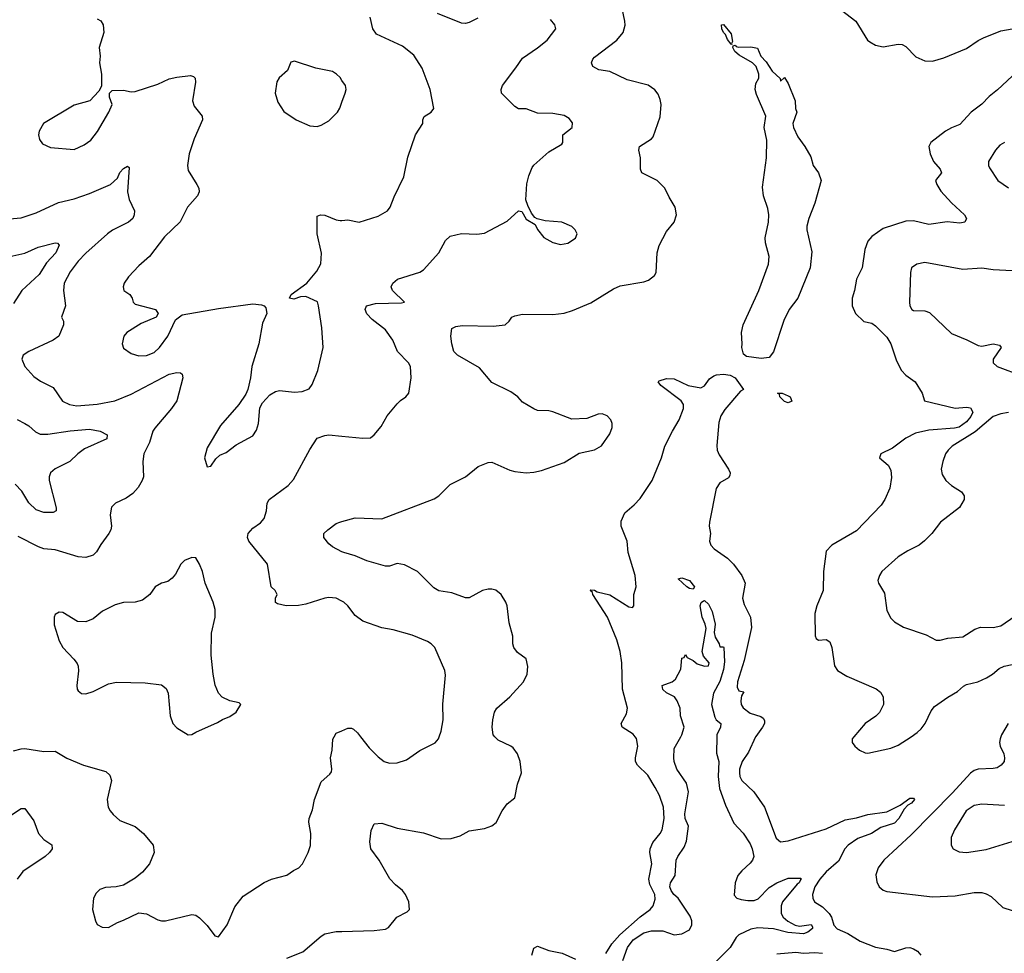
# Model space of a CAD drawing. Header units: inches. Extents: x 1173000 to 1307049, y 522583 to 678455.
# Tile 103 of 256: x 1218303 to 1223488, y 568859 to 573777. Entities that reach past the tile are written whole.
import ezdxf

# ---------------------------------------------------------------- set-up
doc = ezdxf.new("R2010")
doc.units = ezdxf.units.IN
doc.header["$MEASUREMENT"] = 0
for name, color, linetype in [('B2516', 7, 'Continuous'), ('B2517', 7, 'Continuous'), ('B2526', 7, 'Continuous'), ('B2527', 7, 'Continuous')]:
    doc.layers.add(name, color=color, linetype=linetype)

msp = doc.modelspace()

# ---------------------------------------------------------------- linework, layer by layer
at = {"layer": 'B2516', "color": 5}
for points, elevation in [([(1218270, 569925.7), (1218310, 569936.4), (1218330, 569938.4), (1218430, 569923.1), (1218490, 569923.7), (1218550, 569886.7), (1218638, 569850), (1218756.7, 569816.7), (1218778, 569798), (1218786.7, 569770), (1218762.6, 569670), (1218768.7, 569630), (1218779.5, 569610), (1218794.9, 569590), (1218830, 569559.5), (1218910, 569526.7), (1218954.9, 569490), (1219004.9, 569430), (1219010.5, 569390.5), (1218985.5, 569330), (1218950, 569286.6), (1218910, 569254.5), (1218850, 569218), (1218810, 569209.3), (1218753.7, 569206.3), (1218725.2, 569194.8), (1218704.5, 569175.5), (1218691, 569150), (1218686.8, 569090), (1218701, 569030), (1218710, 569012), (1218736.9, 568996.9), (1218770, 568996), (1218817.6, 569022.4), (1218850, 569033.4), (1218930, 569073.4), (1218970, 569068), (1219030, 569036.3), (1219050, 569030.5), (1219070.6, 569030.6), (1219210, 569064), (1219230, 569061), (1219250, 569046), (1219290, 569006), (1219330, 568951.3), (1219350, 568946), (1219395.1, 569010), (1219434.9, 569105.1), (1219478.7, 569161.3), (1219590, 569232.7), (1219629, 569250), (1219710, 569270.3), (1219744, 569296), (1219772, 569310), (1219791.5, 569330), (1219822, 569390), (1219833.4, 569426.6), (1219836.3, 569490), (1219824.5, 569550), (1219827, 569570), (1219844.9, 569615.1), (1219855.8, 569670), (1219890, 569762.8), (1219936.6, 569803.4), (1219944.5, 569815.5), (1219947, 569830), (1219939.1, 569890), (1219947.7, 569930), (1219951.9, 569988.1), (1219959.1, 570000)], 840), ([(1218254.4, 569585.6), (1218310, 569622.4), (1218330, 569623), (1218377.5, 569557.5), (1218401.5, 569490), (1218430, 569458.7), (1218471.7, 569431.7), (1218473, 569410), (1218459.3, 569390), (1218436.4, 569370), (1218318.9, 569290), (1218290, 569249.4)], 820), ([(1219710, 568834.4), (1219793.2, 568866.8), (1219889.8, 568950.2), (1219910, 568962.4), (1219970, 568974.4), (1220000, 568975.1)], 820)]:
    msp.add_lwpolyline(points, dxfattribs=dict(at, elevation=elevation))
at = {"layer": 'B2517', "color": 5}
for points, elevation in [([(1218710, 573782), (1218730, 573770.7), (1218743, 573750), (1218744.9, 573710), (1218721.3, 573630), (1218725.5, 573585.5), (1218723.1, 573550), (1218734, 573490), (1218733.7, 573426.3), (1218719.9, 573400.1), (1218671.3, 573350), (1218590, 573327), (1218427.3, 573230), (1218405.5, 573190), (1218402, 573170), (1218406, 573146), (1218423.4, 573123.4), (1218464.4, 573104.4), (1218590, 573093), (1218642.7, 573117.3), (1218676.6, 573143.4), (1218711.8, 573188.2), (1218772.7, 573290), (1218788.7, 573330), (1218775.3, 573370), (1218775.3, 573390), (1218790, 573404.7), (1218850, 573406), (1218890, 573397.3), (1218910, 573399.1), (1219030, 573438), (1219090, 573465.7), (1219130, 573474.9), (1219202.5, 573482.5), (1219218.4, 573478.4), (1219226.8, 573470), (1219228.1, 573448.1), (1219212.2, 573350), (1219222, 573322), (1219263, 573270), (1219265.5, 573250), (1219220.9, 573150), (1219194.9, 573070), (1219186, 573010), (1219190, 572982.8), (1219236, 572910), (1219245.7, 572890), (1219248.5, 572870), (1219239.3, 572850), (1219185.7, 572790), (1219147.6, 572712.4), (1219066, 572634), (1218986.7, 572530), (1218930, 572480.5), (1218876.4, 572423.6), (1218852, 572390), (1218846.7, 572370), (1218850.6, 572350), (1218882, 572330), (1218894.4, 572310), (1218899.3, 572290), (1218910, 572278), (1219018, 572250), (1219031, 572230), (1219020.7, 572210), (1218942.4, 572177.6), (1218867.2, 572130), (1218850.4, 572110), (1218843, 572070), (1218850, 572047.7), (1218890, 572018.4), (1218930, 572006.5), (1218970, 572008), (1219010, 572024.7), (1219039.1, 572050), (1219083.1, 572110), (1219122.8, 572197.2), (1219158.2, 572221.8), (1219350, 572256.8), (1219530, 572280.2), (1219576, 572276), (1219590.4, 572270.4), (1219599, 572259), (1219603.8, 572230), (1219581.8, 572178.2), (1219562.3, 572070), (1219524.4, 571950), (1219518, 571890), (1219504.9, 571830), (1219494.4, 571805.6), (1219457.3, 571750), (1219359.9, 571640.1), (1219290, 571522), (1219276, 571470), (1219290, 571422), (1219310, 571424.7), (1219336, 571464), (1219356.5, 571483.5), (1219390, 571497.3), (1219442.8, 571537.2), (1219530, 571584.9), (1219550, 571616), (1219560.5, 571650), (1219567.8, 571732.2), (1219580.7, 571759.3), (1219619.5, 571800.5), (1219650, 571819.5), (1219670, 571823.7), (1219750, 571815.8), (1219790, 571818.4), (1219826.3, 571833.7), (1219843.7, 571856.3), (1219873.2, 571930), (1219900.3, 572050), (1219894.1, 572154.1), (1219876.9, 572270), (1219870.6, 572290.5), (1219810, 572318.5), (1219781.8, 572318.2), (1219745.8, 572305.8), (1219724, 572310), (1219732.7, 572330), (1219815.1, 572390), (1219868.2, 572451.8), (1219888.4, 572491.6), (1219892.1, 572547.9), (1219869.7, 572650), (1219870, 572742), (1219886, 572750), (1219910, 572748.2), (1219970, 572723.1), (1219990, 572719.5), (1220000, 572720.2)], 860), ([(1220000, 573457.2), (1219990, 573472.3), (1219971, 573491), (1219950, 573503.6), (1219862.4, 573522.4), (1219750, 573559.3), (1219730, 573553.2), (1219713.4, 573510), (1219668.5, 573471.5), (1219656.3, 573450), (1219648.4, 573390), (1219662.6, 573342.6), (1219694.2, 573294.2), (1219758, 573250), (1219830, 573218.4), (1219870, 573214.4), (1219890, 573221.3), (1219930, 573245.3), (1219975.8, 573290), (1219988.6, 573311.4), (1220000, 573343.6)], 880), ([(1218248.9, 572728.9), (1218310, 572733.4), (1218390, 572760.8), (1218506.2, 572813.8), (1218590, 572834), (1218670, 572861.3), (1218781, 572910), (1218817.4, 572942.6), (1218830, 572972.8), (1218850, 572994), (1218870, 573006.4), (1218879.4, 572999.4), (1218870.4, 572870.4), (1218878.4, 572830), (1218906.4, 572770), (1218906, 572750), (1218898, 572730), (1218875.5, 572710), (1218791.6, 572668.4), (1218764.2, 572650), (1218650, 572547.2), (1218610, 572504.7), (1218567.9, 572450), (1218536.5, 572390), (1218532.6, 572350), (1218544.6, 572270), (1218522.4, 572210), (1218532.4, 572190), (1218534, 572170), (1218508.7, 572110), (1218478.4, 572090), (1218350.3, 572030), (1218320.7, 572010), (1218314, 571990), (1218330.4, 571950), (1218377.3, 571897.3), (1218412.5, 571872.5), (1218479.2, 571839.2), (1218528.4, 571768.4), (1218564, 571750), (1218602.9, 571742.9), (1218710, 571751.7), (1218803.7, 571770), (1218890, 571805.2), (1219090, 571910.2), (1219130, 571918.4), (1219150, 571916.3), (1219158.8, 571910), (1219162.4, 571890), (1219130.3, 571770), (1219102.6, 571730), (1219013.6, 571626.4), (1219004, 571610), (1218986, 571550), (1218956, 571490), (1218950.2, 571450), (1218955.3, 571370), (1218948.4, 571350), (1218927.1, 571312.9), (1218898.3, 571281.7), (1218862.6, 571257.4), (1218807.3, 571230), (1218786, 571210), (1218779.5, 571170), (1218786.7, 571110), (1218783.1, 571090), (1218772.7, 571070), (1218730, 571013.6), (1218706.5, 570973.5), (1218690, 570956.3), (1218650, 570944.7), (1218610, 570948.5), (1218490, 570984.7), (1218430, 570990.9), (1218400.7, 571000.7), (1218295.3, 571055.3)], 840), ([(1218250, 572530.7), (1218330, 572547.4), (1218400.2, 572579.8), (1218490, 572601.5), (1218501, 572601), (1218510.2, 572590.3), (1218492.3, 572550), (1218443.8, 572496.2), (1218405.7, 572434.3), (1218314, 572350), (1218270, 572282.7)], 820), ([(1218290, 571671.3), (1218330, 571650.2), (1218350, 571638.6), (1218385.9, 571605.9), (1218410, 571594.5), (1218450, 571593.8), (1218568.4, 571611.6), (1218670, 571620.8), (1218725.5, 571610), (1218764, 571590), (1218762, 571570), (1218643.8, 571516.2), (1218608.7, 571490), (1218566.7, 571450), (1218488.6, 571411.4), (1218465.2, 571390), (1218457.6, 571370), (1218457.8, 571350), (1218494.3, 571205.7), (1218494, 571190), (1218478.8, 571181.2), (1218430, 571180.7), (1218390, 571196.2), (1218350, 571232.9), (1218313.1, 571293.1), (1218278.7, 571330)], 820), ([(1220000, 570714.7), (1219970, 570729.7), (1219930, 570733.1), (1219910, 570729.8), (1219810, 570698.3), (1219771.7, 570691.7), (1219706, 570690), (1219661.2, 570701.2), (1219650, 570708), (1219649, 570730), (1219658, 570750), (1219648.7, 570770), (1219627.3, 570790), (1219607, 570910), (1219509.6, 571030), (1219502.7, 571050), (1219505.2, 571070), (1219530, 571098.8), (1219570, 571127.3), (1219589.3, 571150), (1219602, 571190), (1219606.6, 571230), (1219616, 571250), (1219717.2, 571322.8), (1219745.2, 571354.8), (1219830, 571513.4), (1219870, 571572.2), (1219910, 571587.7), (1219930, 571590.2), (1220000, 571583.6)], 840), ([(1220000, 570974.7), (1219950, 571000.9), (1219930, 571017.2), (1219904, 571050), (1219905.2, 571070), (1219925.2, 571090), (1219970, 571123), (1219988.7, 571130), (1220000, 571133.3)], 820), ([(1219959.1, 570000), (1219970, 570018.4), (1220000, 570031.9)], 840)]:
    msp.add_lwpolyline(points, dxfattribs=dict(at, elevation=elevation))
at = {"layer": 'B2517', "color": 5, "elevation": 860}
msp.add_lwpolyline([(1219210, 570944), (1219170, 570928.7), (1219150.7, 570909.3), (1219123.5, 570856.5), (1219104.9, 570835.1), (1219082.8, 570817.2), (1219050, 570809), (1219016, 570790), (1218988, 570750), (1218950, 570719.6), (1218910.3, 570709.7), (1218850, 570706.6), (1218804.5, 570695.5), (1218739, 570661), (1218690, 570621.6), (1218650, 570606), (1218607.3, 570607.3), (1218530, 570654.5), (1218510, 570657), (1218490, 570644), (1218483.8, 570630), (1218484.9, 570590), (1218510, 570506), (1218530, 570470.8), (1218588.3, 570408.3), (1218605.5, 570385.5), (1218610, 570372), (1218612.1, 570347.9), (1218603, 570270), (1218604.9, 570250), (1218610, 570242.8), (1218628.7, 570228.7), (1218650, 570226), (1218690, 570239.3), (1218770, 570279.1), (1218812.5, 570287.5), (1218963.4, 570283.4), (1219050, 570273), (1219074.4, 570254.4), (1219084.9, 570230), (1219094.4, 570110), (1219108.2, 570070), (1219130, 570047.7), (1219190, 570011), (1219210, 570011.3), (1219230, 570024.7), (1219344.7, 570075.3), (1219370, 570091.3), (1219410, 570106), (1219442, 570130), (1219468, 570170), (1219459, 570179), (1219410, 570189), (1219369.3, 570209.3), (1219349.4, 570229.4), (1219331.7, 570271.7), (1219320.7, 570330), (1219311.3, 570430), (1219313.3, 570546.7), (1219331.6, 570630), (1219331.6, 570670), (1219321.6, 570710), (1219279.7, 570810), (1219265.1, 570870), (1219250, 570908.7), (1219230, 570942)], close=True, dxfattribs=at)
at = {"layer": 'B2526', "color": 5}
for points, elevation in [([(1220000, 568975.1), (1220170, 568979.1), (1220230, 568986.8), (1220244.7, 568995.3), (1220289.2, 569050), (1220342.7, 569077.3), (1220356, 569090), (1220351.8, 569130), (1220335.1, 569170), (1220319.3, 569190), (1220281, 569221), (1220252.1, 569252.1), (1220195.8, 569350), (1220151.2, 569410), (1220147.1, 569447.1), (1220153.7, 569506.3), (1220170, 569542), (1220210, 569544.4), (1220290, 569518.4), (1220430, 569493.7), (1220521.7, 569461.7), (1220575.6, 569464.5), (1220622.2, 569477.8), (1220670, 569504.9), (1220750, 569516.4), (1220790, 569530.6), (1220811.4, 569548.6), (1220842.9, 569610), (1220870, 569647.3), (1220910, 569678), (1220923.6, 569750), (1220945.6, 569810), (1220937.6, 569870), (1220923.6, 569910), (1220901.3, 569941.3), (1220890, 569951.3), (1220822.2, 569982.2), (1220805.6, 570000)], 820), ([(1220098.1, 570000), (1220142.7, 569942.7), (1220190, 569894), (1220222, 569870), (1220250, 569860.9), (1220290, 569862), (1220340.6, 569879.4), (1220410, 569928.5), (1220490, 569968), (1220507.6, 569990), (1220511.1, 570000)], 840), ([(1221390, 568857.6), (1221421.6, 568910), (1221463.7, 568956.3), (1221570, 569051.2), (1221622.6, 569090), (1221638.5, 569110), (1221650, 569144.7), (1221648.4, 569170), (1221621.7, 569221.7), (1221616.4, 569250), (1221632, 569330), (1221622, 569390), (1221623.1, 569410), (1221636.9, 569443.1), (1221676, 569490), (1221686.4, 569510), (1221697.4, 569570), (1221692.7, 569630), (1221671.8, 569690), (1221650, 569732.8), (1221610, 569797.6), (1221556.9, 569850), (1221546.2, 569870), (1221545.6, 569890), (1221558.7, 569950), (1221551.8, 569991.8), (1221544.8, 570000)], 780), ([(1221478.7, 568821.3), (1221502.9, 568890), (1221534, 568930), (1221590, 568967.3), (1221630, 568977), (1221690, 568977.4), (1221750, 568956.4), (1221790, 568962.9), (1221830, 568983.7), (1221842.5, 569010), (1221842.1, 569030), (1221834.4, 569054.4), (1221770.3, 569150.3), (1221747.2, 569170), (1221733.1, 569190), (1221727.3, 569210), (1221729.9, 569230.1), (1221754.6, 569270), (1221760.2, 569350), (1221768.7, 569370), (1221802, 569418), (1221814.6, 569450), (1221825.8, 569530), (1221808.2, 569570), (1221805, 569595), (1221824.3, 569710), (1221815.1, 569755.1), (1221764, 569830), (1221750, 569869), (1221747.8, 569890), (1221750, 569938.8), (1221784, 570000)], 760), ([(1221973.9, 570000), (1221972.9, 569912.9), (1221985.5, 569870), (1221981, 569790), (1221987.9, 569727.9), (1222020, 569640), (1222064.2, 569544.2), (1222112.6, 569492.6), (1222150, 569436), (1222161.2, 569410), (1222169.4, 569370), (1222162, 569350), (1222150, 569334.6), (1222105.3, 569294.7), (1222085.4, 569270), (1222071, 569230), (1222065.8, 569165.8), (1222079.1, 569150), (1222102.7, 569142.7), (1222137.3, 569137.3), (1222170, 569138.4), (1222192.7, 569147.3), (1222250, 569206.9), (1222290, 569231), (1222350, 569254.7), (1222415.6, 569255.6), (1222420.4, 569250), (1222414.3, 569245.7), (1222408.7, 569230), (1222396.7, 569223.3), (1222319.7, 569130), (1222313.2, 569110), (1222313.6, 569070), (1222324.4, 569050), (1222348.2, 569028.2), (1222387.3, 569007.3), (1222410, 569002.7), (1222470.8, 569010.8), (1222478.3, 568998.3), (1222478.9, 568990), (1222452.9, 568970), (1222430, 568961.6), (1222348.6, 568968.6), (1222272.2, 568987.8), (1222190, 568994), (1222154.1, 568985.9), (1222090, 568956.4), (1222076.6, 568943.4), (1222044.3, 568890), (1221944.3, 568790)], 760), ([(1222178.4, 570000), (1222140.4, 569919.6), (1222107.8, 569870), (1222094.3, 569830), (1222092.8, 569810), (1222095.9, 569790), (1222106, 569770), (1222169.3, 569710), (1222225.2, 569630), (1222286.2, 569466.2), (1222310, 569446), (1222350, 569451.3), (1222550, 569516), (1222650, 569563), (1222710, 569573.3), (1222770, 569590.6), (1222870, 569603.9), (1222939.4, 569640.7), (1222990, 569677.3), (1223010, 569677.4), (1223015.2, 569670), (1222999.4, 569650), (1222980.6, 569639.4), (1222960.8, 569619.2), (1222932.1, 569570), (1222910, 569545.6), (1222838.2, 569521.8), (1222788.8, 569491.2), (1222716.1, 569463.9), (1222666.1, 569430), (1222648.7, 569410), (1222614.7, 569345.3), (1222550, 569289.4), (1222516, 569250), (1222490.1, 569210), (1222477.8, 569170), (1222479.7, 569150), (1222489.1, 569130), (1222530, 569103.6), (1222566.5, 569070), (1222577.4, 569050), (1222590, 569007.5), (1222608.4, 568988.4), (1222663.4, 568963.4), (1222730, 568924.3), (1222810, 568891.5), (1222870, 568881.4), (1222910, 568869.4), (1222970, 568889), (1222990, 568890.1), (1223010, 568882.6), (1223031.9, 568870), (1223049.4, 568850)], 780), ([(1222695.9, 570000), (1222687.3, 569990), (1222686.8, 569970), (1222701, 569950), (1222726, 569930), (1222756.1, 569916.1), (1222770, 569914.4), (1222890, 569940.3), (1222930, 569955.3), (1222997, 570000)], 820), ([(1223469.6, 570000), (1223466.2, 569990), (1223463.2, 569970), (1223467.2, 569950), (1223486.1, 569910), (1223490.1, 569890), (1223486.7, 569870), (1223471.9, 569850), (1223450, 569837), (1223430, 569832.6), (1223350, 569829.9), (1223330, 569822.9), (1223310, 569808.9), (1223214.8, 569705.2), (1222997.2, 569482.8), (1222853, 569350), (1222823.5, 569310), (1222812.4, 569272.4), (1222816.3, 569236.3), (1222828.9, 569210), (1222850, 569191.7), (1222870, 569184.2), (1223110, 569156.9), (1223230, 569162), (1223330, 569179.7), (1223370, 569179.1), (1223393.6, 569173.6), (1223419.5, 569159.5), (1223481.4, 569101.4), (1223530, 569085.3)], 820), ([(1223490, 569638.9), (1223370, 569644.7), (1223330, 569638.5), (1223287.4, 569610), (1223225.3, 569510), (1223208.7, 569470), (1223208.5, 569430), (1223219.1, 569410), (1223250, 569394.4), (1223290, 569390.4), (1223393, 569407), (1223530, 569448)], 840), ([(1221000.4, 568850), (1221010, 568886), (1221030, 568896.5), (1221090, 568874.1), (1221160.2, 568860.2), (1221230, 568828.9)], 780), ([(1222530, 568858.7), (1222490, 568861.6), (1222430, 568858), (1222390, 568863), (1222290, 568855.3)], 780)]:
    msp.add_lwpolyline(points, dxfattribs=dict(at, elevation=elevation))
at = {"layer": 'B2527', "color": 5}
for points, elevation in [([(1220000, 571133.3), (1220070, 571154), (1220210, 571148.8), (1220486.2, 571253.8), (1220509.5, 571270), (1220570, 571328.4), (1220651.1, 571368.9), (1220717, 571423), (1220770, 571444), (1220790, 571446.8), (1220884.4, 571404.4), (1220910, 571397.6), (1220970, 571390.3), (1221010, 571393.4), (1221050, 571402), (1221170, 571444.4), (1221250, 571494.4), (1221330, 571512.4), (1221366.7, 571533.3), (1221410, 571595.5), (1221422.4, 571630), (1221423.1, 571650), (1221415.3, 571670), (1221395.8, 571690), (1221370, 571701.4), (1221350, 571699.3), (1221290, 571676.4), (1221210, 571673.7), (1221110, 571712), (1221090, 571716.8), (1221030, 571719.1), (1221010, 571728.3), (1220950, 571763.5), (1220925.4, 571790), (1220890, 571817.2), (1220790, 571867), (1220723.5, 571943.5), (1220607.6, 572010), (1220589.4, 572030), (1220578, 572070), (1220572.7, 572110), (1220578, 572150), (1220598.9, 572161.1), (1220633.8, 572166.2), (1220796.4, 572163.6), (1220859, 572170), (1220881.2, 572190), (1220894, 572210), (1220910, 572218), (1220950, 572225.5), (1221110, 572225.2), (1221170, 572232.1), (1221214.2, 572245.8), (1221310, 572285.8), (1221430, 572359.6), (1221464.5, 572375.5), (1221590, 572395.8), (1221614.6, 572405.4), (1221646.6, 572430), (1221654.7, 572445.3), (1221660.5, 572550), (1221671.3, 572588.7), (1221710, 572661), (1221749.5, 572710.5), (1221762, 572750), (1221755.6, 572790), (1221722.5, 572842.5), (1221699.6, 572890), (1221659.5, 572930), (1221579.3, 572970), (1221572, 572990), (1221571.5, 573050), (1221563.5, 573090), (1221567.8, 573110), (1221630.6, 573149.4), (1221639.4, 573160.6), (1221674.9, 573265.1), (1221680.4, 573330), (1221676.6, 573356.6), (1221665.3, 573385.3), (1221647.5, 573407.5), (1221611.8, 573431.8), (1221501.1, 573461.1), (1221410, 573504.5), (1221352.7, 573512.7), (1221322, 573530), (1221314, 573550), (1221320.7, 573570), (1221330, 573579.3), (1221447.3, 573670), (1221480.5, 573710), (1221491.1, 573748.9), (1221489.7, 573770), (1221468.2, 573870)], 820), ([(1220714.8, 573785.2), (1220670, 573762.4), (1220650, 573757.2), (1220630, 573758.8), (1220503.7, 573810)], 840), ([(1222630, 573827.2), (1222706.7, 573770), (1222768.4, 573670), (1222779.9, 573659.9), (1222810, 573643.7), (1222850, 573634.9), (1222930, 573648.7), (1222950, 573646.7), (1222970, 573636.4), (1223021.5, 573581.5), (1223070, 573561.1), (1223110, 573559.7), (1223170, 573576.6), (1223290, 573626), (1223350, 573668.5), (1223377.9, 573682.1), (1223470, 573718.2), (1223529, 573730)], 820), ([(1220000, 572720.2), (1220030, 572722.4), (1220090, 572710.4), (1220190, 572742.4), (1220239.3, 572770), (1220254.5, 572790), (1220275.2, 572844.8), (1220326.3, 572950), (1220346.2, 573053.8), (1220387.3, 573170), (1220425.6, 573230), (1220425.6, 573250), (1220433.3, 573266.7), (1220469.7, 573290.4), (1220484.5, 573310), (1220463.6, 573410), (1220433.6, 573493.6), (1220421.6, 573521.6), (1220377.6, 573590), (1220318.7, 573638.7), (1220180.9, 573700.9), (1220162.3, 573730), (1220148, 573790)], 860), ([(1220000, 571583.6), (1220110, 571573.1), (1220150, 571574.9), (1220169.7, 571590.3), (1220205.7, 571634.3), (1220238.4, 571690), (1220290, 571754), (1220307.9, 571772.1), (1220337, 571790), (1220351.5, 571810), (1220363.6, 571890), (1220360.5, 571950), (1220349.7, 571970), (1220291.8, 572030), (1220267, 572090), (1220230, 572143.7), (1220158.3, 572198.3), (1220130, 572227.6), (1220122.7, 572250), (1220129.7, 572270), (1220177.3, 572282.7), (1220314.2, 572285.8), (1220329, 572290), (1220266, 572350), (1220258.4, 572370), (1220267, 572390), (1220293.2, 572410), (1220410, 572447.2), (1220430, 572459.5), (1220509.6, 572550), (1220545.7, 572614.3), (1220570, 572637.3), (1220630, 572650.8), (1220710, 572647.2), (1220750, 572652.2), (1220870, 572716.4), (1220930, 572771), (1220946.4, 572766.4), (1220970, 572727.3), (1221018, 572698), (1221030, 572672), (1221062.8, 572630), (1221110, 572603.8), (1221150, 572593.4), (1221190, 572600.7), (1221230, 572626), (1221239, 572650), (1221228.7, 572670), (1221210, 572688.7), (1221158, 572710), (1221070, 572717.2), (1221028.4, 572728.4), (1221016, 572736), (1220998, 572758), (1220978, 572798), (1220968.7, 572828.7), (1220973.4, 572913.4), (1220984.4, 572955.6), (1221002, 572998), (1221010, 573010.6), (1221090, 573080.4), (1221157.7, 573122.3), (1221163.7, 573130), (1221163.7, 573170), (1221212.3, 573210), (1221213.4, 573233.4), (1221196.6, 573256.6), (1221170, 573272.4), (1221110, 573283.1), (1221030, 573284.7), (1220970, 573307.3), (1220930, 573307.8), (1220910, 573319.5), (1220839.3, 573390), (1220838, 573410), (1220844.5, 573430), (1220916.4, 573523.6), (1220950, 573575.5), (1221030, 573628.9), (1221080.7, 573670), (1221126, 573730), (1221121.2, 573750), (1221098.9, 573778.9)], 840), ([(1220000, 573343.6), (1220016.3, 573390), (1220021.6, 573410), (1220018, 573430), (1220000, 573457.2)], 880), ([(1223530, 573480.4), (1223453, 573407), (1223408.1, 573371.9), (1223370, 573332), (1223313.7, 573290), (1223254.4, 573225.6), (1223210, 573208.3), (1223178.4, 573190), (1223102, 573130), (1223090.3, 573110), (1223098, 573070), (1223114.7, 573030), (1223151.2, 572990), (1223157.3, 572970), (1223126.7, 572930), (1223133.2, 572910), (1223154.7, 572874.7), (1223210, 572812.6), (1223278.9, 572750), (1223288.5, 572730), (1223280.7, 572710), (1223253.8, 572706.2), (1223187.6, 572712.4), (1223090, 572699.3), (1223010, 572717.6), (1222970, 572715.3), (1222850, 572677.1), (1222790, 572635.3), (1222769.2, 572610), (1222753.9, 572566.2), (1222739.6, 572470), (1222709.1, 572410), (1222699.5, 572350), (1222687, 572310), (1222686.4, 572270), (1222704, 572230), (1222747.9, 572187.9), (1222790, 572178), (1222810, 572164.7), (1222870, 572104.7), (1222890.5, 572070.5), (1222920.3, 571980.3), (1222947, 571930), (1222970, 571904.9), (1223019.1, 571870), (1223056.3, 571810), (1223068.2, 571770), (1223230, 571731.6), (1223290, 571736.3), (1223310, 571732.2), (1223322.1, 571710), (1223312.3, 571687.7), (1223290, 571659), (1223250, 571631.2), (1223225.6, 571625.6), (1223090, 571614.5), (1223020.6, 571599.4), (1222970, 571573.8), (1222900, 571520), (1222838.8, 571490), (1222830.8, 571470), (1222876.3, 571430), (1222890, 571404.7), (1222894.4, 571365.6), (1222884.9, 571310), (1222859.5, 571250), (1222839.4, 571220.6), (1222710, 571085.6), (1222580.7, 571010), (1222550, 570977.2), (1222535.6, 570870), (1222533.7, 570770), (1222500.3, 570690), (1222490.3, 570650), (1222491.9, 570531.9), (1222498, 570518), (1222508.9, 570508.9), (1222550, 570511.6), (1222570, 570500.5), (1222580.7, 570470), (1222593.4, 570373.4), (1222610.4, 570350), (1222659.1, 570319.1), (1222812.7, 570252.7), (1222835.6, 570235.6), (1222850.4, 570210), (1222852.4, 570170), (1222831.5, 570128.4), (1222811.6, 570108.4), (1222755.5, 570070), (1222695.9, 570000)], 820), ([(1223489.2, 573130.8), (1223464.3, 573115.7), (1223441.3, 573090), (1223405.7, 573030), (1223404.2, 573010), (1223410, 572997.3), (1223454.9, 572930), (1223510, 572891.5)], 840), ([(1223530, 572454), (1223430, 572459.2), (1223370, 572468.3), (1223270, 572462.2), (1223070, 572498.4), (1223027.3, 572490), (1223000.3, 572470), (1222995.1, 572444.9), (1222989.6, 572289.6), (1222990.2, 572270), (1223000.9, 572250), (1223010, 572245.6), (1223070, 572243.6), (1223094, 572234.1), (1223210, 572124.4), (1223291.4, 572091.4), (1223350, 572061.3), (1223370, 572057.6), (1223430, 572070.2), (1223463, 572063), (1223472.4, 572050), (1223430.4, 571990), (1223430.4, 571970), (1223450.7, 571950), (1223582.2, 571902.2)], 840), ([(1221544.8, 570000), (1221533.5, 570013.5), (1221476.2, 570050), (1221469.6, 570070), (1221498.4, 570121.6), (1221504.4, 570150), (1221477.8, 570250), (1221474, 570390), (1221464.5, 570450), (1221447.3, 570510), (1221398.7, 570630), (1221322, 570750), (1221319.8, 570759.8), (1221307.7, 570770), (1221310, 570773.7), (1221330, 570772.2), (1221344.3, 570764.3), (1221410, 570748.6), (1221510, 570684.6), (1221530, 570680.7), (1221537, 570690), (1221536.3, 570750), (1221549.7, 570790.3), (1221544.4, 570850), (1221506.5, 570970), (1221501.3, 571030), (1221469.9, 571109.9), (1221470, 571136.3), (1221490, 571179.2), (1221538.9, 571221.1), (1221570, 571255.8), (1221633, 571350), (1221682.2, 571470), (1221701.2, 571530), (1221739.9, 571610), (1221775.5, 571670), (1221799.5, 571730), (1221799.1, 571750), (1221787, 571770), (1221678.7, 571850), (1221665.1, 571870), (1221670, 571874.4), (1221710, 571887.9), (1221750, 571884.7), (1221823.1, 571850), (1221890, 571837.3), (1221910, 571848.1), (1221934.9, 571885.1), (1221958.2, 571901.8), (1221972.9, 571907.1), (1222010, 571909.5), (1222044, 571904), (1222071.5, 571891.5), (1222114, 571830), (1222099.2, 571820.8), (1222016.8, 571723.2), (1221995.5, 571690), (1221984.8, 571655.2), (1221973.9, 571533.9), (1221976.1, 571510), (1221985.7, 571485.7), (1222036.5, 571410), (1222044.4, 571390), (1222043.4, 571376.6), (1222035.9, 571364.1), (1221990, 571337.2), (1221970, 571307), (1221934.8, 571130), (1221933.5, 571110), (1221940.2, 571070), (1221936.2, 571030), (1221942.7, 571010), (1221959.6, 570990), (1222030, 570941.2), (1222061.3, 570910), (1222106, 570850), (1222123.2, 570810), (1222109.1, 570730), (1222117.7, 570697.7), (1222151.8, 570630), (1222156.1, 570576.1), (1222118.5, 570401.5), (1222082.9, 570290), (1222081.4, 570261.4), (1222090, 570242.8), (1222116.5, 570236.5), (1222104.8, 570215.2), (1222100.9, 570190), (1222102.7, 570170), (1222112.3, 570152.3), (1222150, 570124), (1222206.6, 570106.6), (1222218.5, 570098.5), (1222225.9, 570085.8), (1222224.7, 570070), (1222214.5, 570050), (1222178.9, 570001.1), (1222178.4, 570000)], 780), ([(1223510, 571707.6), (1223470, 571701.5), (1223430, 571687.1), (1223334.4, 571605.6), (1223213.8, 571530), (1223192.6, 571510), (1223179.1, 571490), (1223163.9, 571450), (1223156.5, 571410), (1223161, 571381), (1223179.5, 571350), (1223210, 571323.6), (1223263.1, 571290), (1223277, 571270), (1223277.4, 571250), (1223251.9, 571208.1), (1223152.2, 571130), (1223106.7, 571070), (1223068.3, 571031.7), (1223039.3, 571010), (1222979.8, 570980.2), (1222930, 570948.3), (1222842.4, 570870), (1222830.4, 570850), (1222822.8, 570822.8), (1222824.9, 570810), (1222856.9, 570756.9), (1222870, 570666), (1222890, 570624.9), (1222910, 570605.5), (1222957.2, 570577.2), (1223076.2, 570536.2), (1223130, 570508.5), (1223150, 570508.7), (1223190, 570518.7), (1223270, 570527), (1223333.2, 570566.8), (1223362.8, 570577.2), (1223430, 570575.5), (1223470, 570584.9), (1223543.8, 570636.2)], 840), ([(1220805.6, 570000), (1220796.3, 570010), (1220791.1, 570050), (1220793.7, 570090), (1220803, 570130), (1220815.1, 570150), (1220884.7, 570210), (1220955.1, 570290), (1220975.1, 570330), (1220979.5, 570370), (1220969.2, 570410), (1220924.2, 570444.2), (1220904.2, 570470), (1220899.6, 570490), (1220899.6, 570530), (1220880.1, 570600.1), (1220869.7, 570689.7), (1220862.4, 570710), (1220837.6, 570750), (1220810, 570771.5), (1220790, 570778), (1220770, 570778.3), (1220740.7, 570770), (1220670, 570731.6), (1220650, 570731.5), (1220578, 570758), (1220510, 570768.6), (1220483.8, 570783.8), (1220398, 570870), (1220330, 570906.6), (1220290, 570912.8), (1220250, 570899.6), (1220230, 570898.7), (1220130, 570926), (1220070, 570954), (1220009, 570970), (1220000, 570974.7)], 820), ([(1220511.1, 570000), (1220521.5, 570030), (1220533.1, 570090), (1220531, 570171), (1220545.4, 570325.4), (1220541.3, 570350), (1220489.6, 570470), (1220469.8, 570489.8), (1220450, 570501.3), (1220370, 570535.8), (1220270, 570564), (1220210, 570574.3), (1220110, 570609.7), (1220070, 570639.6), (1220031.3, 570690), (1220010, 570709.7), (1220000, 570714.7)], 840), ([(1221784, 570000), (1221789.6, 570010), (1221802, 570050), (1221783.7, 570110), (1221781.2, 570150), (1221765.1, 570190), (1221751.1, 570211.1), (1221710, 570231.2), (1221690, 570248.5), (1221687, 570270), (1221739, 570290), (1221756.6, 570303.4), (1221784.2, 570355.8), (1221790, 570414), (1221802, 570418), (1221810, 570434), (1221818, 570418), (1221850, 570402), (1221870, 570384.7), (1221910, 570371.3), (1221930, 570374), (1221934, 570390), (1221904.7, 570424.7), (1221896.4, 570450), (1221918.5, 570570), (1221913.4, 570593.4), (1221896.9, 570630), (1221886.9, 570690), (1221891.8, 570708.2), (1221903.9, 570716.1), (1221910, 570717.1), (1221930, 570699.3), (1221950, 570660.7), (1221966, 570594), (1221959.5, 570550), (1221965.5, 570525.5), (1221986.8, 570490), (1221990, 570474), (1222010, 570474), (1222011.3, 570470), (1222014.4, 570394.4), (1222010, 570354), (1221990, 570291.3), (1221956.8, 570230), (1221946.8, 570170), (1221963.4, 570103.4), (1221970.4, 570090), (1221995.8, 570070), (1221994, 570050), (1221974, 570010), (1221973.9, 570000)], 760), ([(1222997, 570000), (1223030, 570022), (1223050, 570041.3), (1223070.9, 570070), (1223102.5, 570137.5), (1223120, 570160), (1223190.6, 570209.5), (1223242, 570238), (1223273.6, 570266.4), (1223290, 570275.6), (1223349.4, 570290), (1223395.1, 570310), (1223426.6, 570330), (1223460.5, 570359.5), (1223487.8, 570372.2), (1223530, 570381.5)], 820), ([(1220000, 570031.9), (1220030, 570045.5), (1220050, 570044.9), (1220059.9, 570039.9), (1220081.4, 570021.4), (1220098.1, 570000)], 840), ([(1223508.5, 570070), (1223473, 570010), (1223469.6, 570000)], 820)]:
    msp.add_lwpolyline(points, dxfattribs=dict(at, elevation=elevation))
for points, elevation in [([(1222054, 573646), (1222050, 573648.7), (1222030, 573673.2), (1222019.5, 573699.5), (1222009.7, 573710), (1222000.5, 573730), (1221998, 573750), (1222010, 573752.7), (1222050, 573702.8), (1222057.5, 573662.5), (1222051.6, 573651.6)], 780), ([(1222090, 573631.8), (1222153.6, 573633.6), (1222188, 573628), (1222205.7, 573585.7), (1222234.6, 573554.6), (1222265.9, 573505.9), (1222307.3, 573467.3), (1222310, 573454), (1222330, 573472), (1222350, 573442), (1222387.3, 573350), (1222387.7, 573310), (1222395.5, 573290), (1222374.9, 573230), (1222378, 573210), (1222400.8, 573160.8), (1222438, 573110), (1222470, 573054.8), (1222481.6, 573010), (1222510.5, 572970), (1222523, 572930), (1222490.4, 572810), (1222459, 572730), (1222449, 572690), (1222449.1, 572670), (1222474, 572554), (1222465.7, 572470), (1222401.2, 572310), (1222355.7, 572250), (1222326.6, 572193.4), (1222272.5, 572027.5), (1222250, 571998.4), (1222207.9, 571992.1), (1222130, 572003.4), (1222115, 572015), (1222105.7, 572050), (1222108.3, 572070), (1222104, 572130), (1222112.2, 572170), (1222195.2, 572350), (1222246.5, 572490), (1222249.8, 572530), (1222230, 572601.2), (1222228.6, 572628.6), (1222245.9, 572710), (1222247.5, 572750), (1222242.7, 572782.7), (1222219.8, 572850), (1222214.6, 572894.6), (1222235.8, 573050), (1222236.9, 573143.1), (1222223.7, 573210), (1222232.8, 573270), (1222182.4, 573382.4), (1222175.7, 573410), (1222179.3, 573440.7), (1222195.6, 573470), (1222195.1, 573490), (1222181.6, 573530), (1222162.9, 573550), (1222092, 573590), (1222069.8, 573609.8), (1222059.3, 573630), (1222060.9, 573639.1), (1222070, 573642.8), (1222075.8, 573635.8)], 780), ([(1222350, 571758.9), (1222330, 571766.8), (1222306.5, 571790), (1222305.1, 571805.1), (1222294, 571810), (1222319.1, 571810), (1222350, 571796.3), (1222359.6, 571790), (1222370, 571767.8)], 780), ([(1221850, 570777.2), (1221830, 570781.3), (1221817, 570790), (1221770, 570831.3), (1221790, 570838), (1221830, 570823), (1221857.1, 570790)], 760)]:
    msp.add_lwpolyline(points, close=True, dxfattribs=dict(at, elevation=elevation))

doc.saveas('drawing.dxf')
